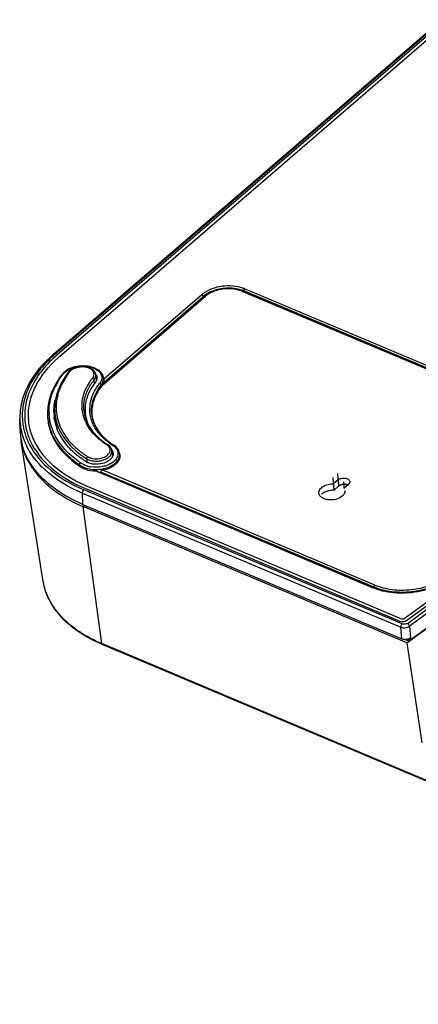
# Model space of a CAD drawing. Header units: inches. Extents: x 0 to 17, y 0 to 11.
# Tile 88 of 104: x 12.7 to 13.7, y 2.1 to 4.5. Entities that reach past the tile are written whole.
import ezdxf

# ---------------------------------------------------------------- set-up
doc = ezdxf.new("R2010")
doc.units = ezdxf.units.IN
doc.header["$LTSCALE"] = 0.935
doc.header["$MEASUREMENT"] = 0
for name, color, linetype in [('1', 7, 'CONTINUOUS'), ('2', 7, 'CONTINUOUS'), ('3', 7, 'CONTINUOUS')]:
    doc.layers.add(name, color=color, linetype=linetype)

msp = doc.modelspace()

# ---------------------------------------------------------------- linework, layer by layer
at = {"layer": '1', "color": 7, "linetype": 'Continuous'}
for p, q in [((12.89852, 3.6237), (12.89749, 3.63314)), ((12.90122, 3.64473), (12.90262, 3.63236)), ((12.80253, 3.5552), (12.80337, 3.54278)), ((12.87264, 3.56056), (12.87263, 3.56061)), ((12.87286, 3.56058), (12.87286, 3.56063)), ((12.87403, 3.56087), (12.87402, 3.56082)), ((12.87415, 3.56087), (12.87414, 3.56082)), ((12.80569, 3.5264), (12.80565, 3.52653)), ((12.80568, 3.5264), (12.80565, 3.52653)), ((12.94013, 3.4622), (12.94153, 3.44984)), ((12.87904, 3.44278), (12.87963, 3.43463))]:
    msp.add_line(p, q, dxfattribs=at)
for centre, radius, start, end in [((12.8892, 3.63085), 0.0135, 1.34504, 6.42551), ((12.94536, 3.55692), 0.14399, 156.8794, 158.46035), ((12.99435, 3.55516), 0.12427, 149.46661, 150.39713), ((12.91742, 3.563), 0.11515, 183.88387, 190.06303), ((12.96045, 3.56687), 0.08804, 184.10699, 186.41916), ((12.96287, 3.55451), 0.08906, 176.88081, 180.03625), ((12.96358, 3.55447), 0.08978, 175.94382, 176.8829), ((12.9182, 3.56313), 0.11594, 190.06284, 192.03506), ((12.91877, 3.56325), 0.11653, 192.03451, 192.93984), ((12.96219, 3.55451), 0.08839, 180.03859, 182.20416), ((12.96806, 3.57318), 0.10046, 204.11582, 206.62993), ((12.9671, 3.56952), 0.09517, 202.40709, 205.81886), ((12.92002, 3.55091), 0.11694, 192.09992, 193.94018), ((12.92137, 3.55125), 0.11833, 193.94215, 196.47701), ((12.92258, 3.55161), 0.1196, 196.47453, 197.41755), ((12.9232, 3.56452), 0.12114, 197.98008, 199.77952), ((12.92315, 3.55179), 0.1202, 197.41724, 197.95454), ((12.92559, 3.56539), 0.12368, 199.78562, 202.95621), ((12.96956, 3.57392), 0.10214, 206.62454, 207.05784), ((12.92808, 3.44833), 0.01353, 1.28265, 6.42312)]:
    msp.add_arc(centre, radius, start, end, dxfattribs=at)
for points, knots in [([(12.83539, 3.65088), (12.83306, 3.64791), (12.8244, 3.63619), (12.81717, 3.62339), (12.81293, 3.61346)], [0, 0, 0, 0, 0.259075, 1, 1, 1, 1]), ([(12.83821, 3.65153), (12.83557, 3.64816), (12.82588, 3.63492), (12.81806, 3.62025), (12.81383, 3.60889)], [0, 0, 0, 0, 0.2611433, 1, 1, 1, 1]), ([(12.83898, 3.65461), (12.83865, 3.65432), (12.83736, 3.65316), (12.83619, 3.65189), (12.83539, 3.65088)], [0, 0, 0, 0, 0.2559554, 1, 1, 1, 1]), ([(12.83539, 3.65088), (12.83568, 3.65124), (12.83664, 3.65177), (12.83768, 3.65167), (12.83821, 3.65153)], [0, 0, 0, 0, 0.4546447, 1, 1, 1, 1]), ([(12.84127, 3.65471), (12.84099, 3.65446), (12.83989, 3.65348), (12.83889, 3.65239), (12.83821, 3.65153)], [0, 0, 0, 0, 0.258729, 1, 1, 1, 1]), ([(12.90122, 3.64473), (12.90095, 3.64721), (12.89908, 3.65223), (12.89328, 3.65809), (12.88538, 3.66217), (12.87605, 3.66442), (12.86598, 3.66479), (12.85593, 3.66329), (12.84669, 3.66001), (12.84128, 3.65659), (12.83898, 3.65461)], [0, 0, 0, 0, 0.1021465, 0.2108408, 0.3306606, 0.4619805, 0.6009184, 0.7411109, 0.8758047, 1, 1, 1, 1]), ([(12.89372, 3.63708), (12.8953, 3.6391), (12.8971, 3.64265), (12.89718, 3.64768), (12.89573, 3.65257), (12.89202, 3.65676), (12.88709, 3.65983), (12.88081, 3.66243), (12.87176, 3.66404), (12.86054, 3.66346), (12.85, 3.6605), (12.8438, 3.65689), (12.84127, 3.65471)], [0, 0, 0, 0, 0.1017656, 0.148918, 0.1964599, 0.3008218, 0.3608915, 0.4262131, 0.5692775, 0.7206815, 0.8679799, 1, 1, 1, 1]), ([(12.87143, 3.54587), (12.86939, 3.55329), (12.86719, 3.56882), (12.87007, 3.59256), (12.87897, 3.61588), (12.8883, 3.63018), (12.89372, 3.63708)], [0, 0, 0, 0, 0.2372049, 0.4773675, 0.7294052, 1, 1, 1, 1]), ([(12.88732, 3.6183), (12.88806, 3.61957), (12.8912, 3.62468), (12.89469, 3.62958), (12.89749, 3.63314)], [0, 0, 0, 0, 0.2451198, 1, 1, 1, 1]), ([(12.89749, 3.63314), (12.89744, 3.63357), (12.89683, 3.63538), (12.89512, 3.63672), (12.89372, 3.63708)], [0, 0, 0, 0, 0.2304939, 1, 1, 1, 1]), ([(12.89749, 3.63314), (12.89883, 3.63485), (12.90095, 3.63851), (12.90144, 3.64277), (12.90122, 3.64473)], [0, 0, 0, 0, 0.5235809, 1, 1, 1, 1]), ([(12.81142, 3.60979), (12.80796, 3.60102), (12.80285, 3.58302), (12.80191, 3.5643), (12.80253, 3.5552)], [0, 0, 0, 0, 0.5078953, 1, 1, 1, 1]), ([(12.81383, 3.60889), (12.81116, 3.60172), (12.80709, 3.5871), (12.80521, 3.56461), (12.80772, 3.54236), (12.81458, 3.52074), (12.82565, 3.5001), (12.84073, 3.48073), (12.85955, 3.4629), (12.87398, 3.4525), (12.88169, 3.4476)], [0, 0, 0, 0, 0.1205743, 0.2375408, 0.3534652, 0.47104, 0.592757, 0.7206445, 0.8561231, 1, 1, 1, 1]), ([(12.87263, 3.56061), (12.8723, 3.56528), (12.87239, 3.57478), (12.8756, 3.59401), (12.88137, 3.60787), (12.8863, 3.61655)], [0, 0, 0, 0, 0.2409191, 0.4859608, 1, 1, 1, 1]), ([(12.87296, 3.55702), (12.87319, 3.555), (12.87439, 3.54689), (12.87677, 3.53895), (12.87912, 3.53325)], [0, 0, 0, 0, 0.2476654, 1, 1, 1, 1]), ([(12.80565, 3.52653), (12.80536, 3.52787), (12.80432, 3.53324), (12.80365, 3.53869), (12.80337, 3.54278)], [0, 0, 0, 0, 0.2505826, 1, 1, 1, 1]), ([(12.8052, 3.53716), (12.8054, 3.53632), (12.80621, 3.53294), (12.80718, 3.52961), (12.80798, 3.52713)], [0, 0, 0, 0, 0.249149, 1, 1, 1, 1]), ([(12.87636, 3.53213), (12.87586, 3.53325), (12.87396, 3.53773), (12.87239, 3.54236), (12.87143, 3.54587)], [0, 0, 0, 0, 0.2524613, 1, 1, 1, 1]), ([(12.8117, 3.51715), (12.81475, 3.50997), (12.82239, 3.49578), (12.83764, 3.47624), (12.85668, 3.45823), (12.87125, 3.44773), (12.87904, 3.44278)], [0, 0, 0, 0, 0.2301439, 0.4719441, 0.7280591, 1, 1, 1, 1]), ([(12.92806, 3.47597), (12.91741, 3.48275), (12.89834, 3.49773), (12.88378, 3.51733), (12.8786, 3.52746)], [0, 0, 0, 0, 0.5260542, 1, 1, 1, 1]), ([(12.88144, 3.52808), (12.88636, 3.51789), (12.90069, 3.49806), (12.91974, 3.48303), (12.93046, 3.47621)], [0, 0, 0, 0, 0.4711938, 1, 1, 1, 1]), ([(12.92248, 3.44682), (12.92423, 3.44766), (12.92746, 3.44953), (12.93152, 3.45299), (12.93443, 3.45688), (12.93602, 3.46107), (12.93613, 3.46536), (12.93473, 3.46946), (12.93196, 3.47312), (12.92946, 3.47508), (12.92806, 3.47597)], [0, 0, 0, 0, 0.1534344, 0.29332, 0.4192456, 0.5335732, 0.6417596, 0.751318, 0.8692613, 1, 1, 1, 1]), ([(12.92806, 3.47597), (12.92846, 3.47621), (12.92925, 3.47656), (12.93014, 3.47641), (12.93046, 3.47621)], [0, 0, 0, 0, 0.5520862, 1, 1, 1, 1]), ([(12.94013, 3.4622), (12.93998, 3.46359), (12.93928, 3.46637), (12.93646, 3.47154), (12.93301, 3.47459), (12.93046, 3.47621)], [0, 0, 0, 0, 0.2389518, 0.4827862, 1, 1, 1, 1]), ([(12.93295, 3.44704), (12.93419, 3.4481), (12.93639, 3.45034), (12.93883, 3.45415), (12.94018, 3.45816), (12.94028, 3.4609), (12.94013, 3.4622)], [0, 0, 0, 0, 0.2804127, 0.5366766, 0.7736091, 1, 1, 1, 1]), ([(12.88169, 3.4476), (12.88086, 3.44709), (12.87957, 3.44561), (12.87897, 3.4437), (12.87904, 3.44278)], [0, 0, 0, 0, 0.5124468, 1, 1, 1, 1]), ([(12.87904, 3.44278), (12.8794, 3.44254), (12.88093, 3.44162), (12.88253, 3.44084), (12.88377, 3.44031)], [0, 0, 0, 0, 0.2422028, 1, 1, 1, 1]), ([(12.88169, 3.4476), (12.88231, 3.4472), (12.885, 3.44565), (12.88794, 3.44455), (12.89022, 3.44392)], [0, 0, 0, 0, 0.236225, 1, 1, 1, 1]), ([(12.88377, 3.44031), (12.88766, 3.43868), (12.89633, 3.43665), (12.90968, 3.4369), (12.92241, 3.44016), (12.92992, 3.44442), (12.93295, 3.44704)], [0, 0, 0, 0, 0.2445695, 0.5086185, 0.7679463, 1, 1, 1, 1]), ([(12.89022, 3.44392), (12.8955, 3.44247), (12.90668, 3.44172), (12.91754, 3.44445), (12.92248, 3.44682)], [0, 0, 0, 0, 0.4999817, 1, 1, 1, 1])]:
    msp.add_open_spline(points, degree=3, knots=knots, dxfattribs=at)
at = {"layer": '2', "color": 7, "linetype": 'Continuous'}
for p, q in [((12.77493, 3.14744), (12.72177, 3.48444)), ((12.87093, 3.32775), (12.87463, 3.33094)), ((12.91566, 2.9977), (12.87093, 3.32775)), ((13.64959, 2.99962), (12.87093, 3.32775)), ((13.64959, 2.99962), (13.81719, 3.12221)), ((14.97054, 2.13178), (12.91566, 2.9977)), ((14.97189, 2.12953), (12.91702, 2.99545)), ((13.64959, 2.99962), (13.68617, 2.75901))]:
    msp.add_line(p, q, dxfattribs=at)
for centre, radius, start, end in [((12.84264, 3.50363), 0.12238, 182.87978, 188.99266), ((12.85095, 3.50492), 0.13079, 188.97952, 192.95013), ((13.02559, 3.69476), 0.39827, 246.75513, 247.14986)]:
    msp.add_arc(centre, radius, start, end, dxfattribs=at)
for points, knots in [([(12.72349, 3.47561), (12.73062, 3.44453), (12.75928, 3.39909), (12.81491, 3.35511), (12.84966, 3.33687), (12.86841, 3.32882)], [0, 0, 0, 0, 0.450182, 0.711985, 1, 1, 1, 1]), ([(12.91702, 2.99545), (12.89811, 3.00342), (12.86312, 3.02164), (12.81921, 3.05752), (12.78822, 3.0997), (12.77742, 3.13164), (12.77493, 3.14744)], [0, 0, 0, 0, 0.2841091, 0.5425923, 0.778549, 1, 1, 1, 1]), ([(12.91566, 2.9977), (12.89683, 3.00564), (12.86206, 3.02372), (12.81854, 3.05921), (12.78798, 3.1007), (12.77736, 3.13201), (12.77493, 3.14744)], [0, 0, 0, 0, 0.2865108, 0.545852, 0.7808976, 1, 1, 1, 1]), ([(12.91702, 2.99545), (12.91644, 2.9957), (12.91587, 2.99657), (12.9157, 2.99744), (12.91566, 2.9977)], [0, 0, 0, 0, 0.700485, 1, 1, 1, 1]), ([(12.91991, 2.99632), (12.91967, 2.99612), (12.91886, 2.9955), (12.91768, 2.99518), (12.91702, 2.99545)], [0, 0, 0, 0, 0.3066463, 1, 1, 1, 1])]:
    msp.add_open_spline(points, degree=3, knots=knots, dxfattribs=at)
at = {"layer": '3', "color": 7, "linetype": 'Continuous'}
for p, q in [((12.79935, 3.69394), (13.73285, 4.4992)), ((12.80302, 3.6941), (13.73652, 4.49937)), ((13.73735, 4.49405), (12.96647, 3.82907)), ((12.97098, 3.82384), (13.74453, 4.49114)), ((13.25281, 3.84579), (15.54143, 2.88138)), ((13.2546, 3.84634), (13.25458, 3.84635)), ((15.54327, 2.88192), (13.2546, 3.84634)), ((15.54603, 2.88201), (13.2574, 3.84642)), ((15.54817, 2.88715), (13.25949, 3.85158)), ((12.96647, 3.82907), (12.80772, 3.69213)), ((12.81482, 3.68914), (12.97098, 3.82384)), ((12.91713, 3.61981), (13.16521, 3.83383)), ((13.16293, 3.83373), (12.91974, 3.62394)), ((13.15652, 3.83752), (12.92055, 3.63396)), ((12.92115, 3.62716), (13.15989, 3.83311)), ((13.16293, 3.83373), (13.16295, 3.83375)), ((12.81262, 3.68722), (12.8132, 3.68773)), ((12.81286, 3.68712), (12.81338, 3.68766)), ((12.83205, 3.65462), (12.83726, 3.65774)), ((12.84979, 3.66357), (12.83526, 3.65789)), ((12.91969, 3.63873), (12.91965, 3.63896)), ((12.92034, 3.63547), (12.91975, 3.63873)), ((12.92055, 3.63396), (12.92035, 3.63543)), ((12.92055, 3.63396), (12.92069, 3.63234)), ((12.92069, 3.63234), (12.9208, 3.63056)), ((12.9208, 3.63056), (12.92114, 3.62721)), ((12.9143, 3.61989), (12.91486, 3.61652)), ((12.91713, 3.61981), (12.91486, 3.61652)), ((12.71918, 3.51144), (12.71856, 3.53772)), ((12.71857, 3.53772), (12.71858, 3.5373)), ((12.71859, 3.53772), (12.71858, 3.5373)), ((12.78516, 3.55279), (12.78516, 3.55263)), ((12.78516, 3.55263), (12.78516, 3.54931)), ((12.78903, 3.54877), (12.789, 3.54924)), ((12.78903, 3.54877), (12.78904, 3.54925)), ((12.80225, 3.53626), (12.80129, 3.54252)), ((12.8024, 3.53641), (12.80388, 3.53901)), ((12.87589, 3.5451), (12.87537, 3.55445)), ((12.87672, 3.54547), (12.87678, 3.54518)), ((12.87672, 3.54547), (12.87677, 3.54518)), ((12.87959, 3.53393), (12.87968, 3.53364)), ((12.87959, 3.53393), (12.87972, 3.53365)), ((12.80493, 3.5287), (12.80482, 3.52613)), ((12.95864, 3.45621), (12.95863, 3.45629)), ((12.95926, 3.45295), (12.95867, 3.45622)), ((12.85804, 3.42775), (12.85797, 3.43118)), ((12.90126, 3.41316), (13.56626, 3.13294)), ((13.57297, 3.13872), (12.91793, 3.41474)), ((12.9064, 3.4123), (13.56807, 3.13348)), ((13.57085, 3.13357), (12.91325, 3.41067)), ((13.47495, 3.36701), (13.47217, 3.39786)), ((13.48426, 3.39167), (13.47356, 3.38243)), ((13.48287, 3.40709), (13.48565, 3.37624)), ((13.48426, 3.39167), (13.48511, 3.37647)), ((13.63834, 3.04506), (12.8726, 3.36775)), ((12.87621, 3.37086), (13.63324, 3.05185)), ((13.63789, 3.05689), (12.88166, 3.37557)), ((13.47464, 3.36745), (13.47356, 3.38243)), ((13.48565, 3.37624), (13.47495, 3.36701)), ((13.49707, 3.38736), (13.49846, 3.37194)), ((13.49846, 3.37194), (13.50917, 3.38117)), ((13.50716, 3.37946), (13.50467, 3.38022)), ((12.87049, 3.33268), (12.86919, 3.35977)), ((12.86919, 3.35977), (13.63493, 3.03709)), ((12.87049, 3.33268), (13.6375, 3.00947)), ((13.87187, 3.22475), (13.64317, 3.05747)), ((13.64909, 3.05358), (13.87827, 3.22122)), ((13.65101, 3.04645), (13.8852, 3.21775)), ((13.89025, 3.2107), (13.65605, 3.0394)), ((13.89329, 3.17787), (13.65448, 3.00319)), ((13.57182, 3.1373), (13.57297, 3.13872)), ((13.6375, 3.00947), (13.63493, 3.03709)), ((13.63878, 3.05663), (13.63789, 3.05689)), ((13.63965, 3.05652), (13.63878, 3.05663)), ((13.64607, 3.05195), (13.64818, 3.05299)), ((13.65605, 3.0394), (13.65861, 3.01177)), ((13.65861, 3.01177), (13.6534, 3.00796)), ((13.65448, 3.00319), (13.64259, 3.0082)), ((13.6534, 3.00796), (13.6517, 3.00867)), ((13.6534, 3.00796), (13.65448, 3.00319))]:
    msp.add_line(p, q, dxfattribs=at)
for points in [[(13.20618, 3.85171), (13.18858, 3.84767), (13.17292, 3.84072), (13.16295, 3.83375)], [(13.25458, 3.84635), (13.24264, 3.85018), (13.22471, 3.85263), (13.20618, 3.85171)], [(12.83526, 3.65789), (12.82366, 3.64956), (12.8151, 3.63897), (12.80731, 3.62721)], [(12.91965, 3.63896), (12.91721, 3.64588), (12.90948, 3.65493), (12.89762, 3.66173), (12.88262, 3.66571), (12.86611, 3.66627), (12.84979, 3.66357)], [(12.80731, 3.62721), (12.80024, 3.61439), (12.79409, 3.60034), (12.78918, 3.58481), (12.78602, 3.56762), (12.78516, 3.55279)], [(12.95863, 3.45629), (12.95661, 3.46235), (12.95012, 3.47094), (12.94466, 3.47514)]]:
    msp.add_lwpolyline(points, dxfattribs=at)
for centre, radius, start, end in [((13.20673, 3.77719), 0.07849, 127.52171, 129.76874), ((13.22105, 3.74184), 0.11132, 97.70506, 99.91494), ((13.21936, 3.75771), 0.09408, 97.81461, 100.53533), ((13.22416, 3.76406), 0.08881, 68.02518, 69.68027), ((13.2248, 3.7657), 0.09262, 68.00935, 69.90855), ((13.20807, 3.77518), 0.07535, 127.66579, 129.74722), ((13.01526, 3.44879), 0.32438, 130.86499, 131.35568), ((13.00888, 3.4589), 0.30799, 131.15904, 131.65264), ((13.01093, 3.45655), 0.31111, 130.78183, 131.15924), ((13.01059, 3.46214), 0.29976, 131.33244, 131.72289), ((13.0131, 3.45927), 0.30357, 130.78179, 131.1854), ((13.01164, 3.53886), 0.1417, 141.86561, 144.17684), ((12.88655, 3.63558), 0.01808, 31.49459, 36.14776), ((12.88995, 3.6309), 0.01432, 12.34132, 15.01346), ((12.89972, 3.62884), 0.0215, 349.44281, 355.52084), ((12.9496, 3.54259), 0.16337, 150.31306, 153.96734), ((12.95595, 3.53904), 0.17064, 149.65757, 150.33424), ((12.91628, 3.5566), 0.11584, 180.71617, 186.98007), ((12.91884, 3.55047), 0.1173, 177.72022, 179.50835), ((12.96298, 3.56078), 0.08761, 180.08579, 182.37076), ((12.96232, 3.56075), 0.08695, 182.37028, 186.2252), ((12.86601, 3.54115), 0.14748, 181.49064, 183.731), ((12.86655, 3.54122), 0.14803, 183.74534, 191.37529), ((12.87857, 3.547), 0.13931, 182.604, 183.18792), ((12.8784, 3.54699), 0.13915, 183.18792, 183.85581), ((12.91015, 3.55591), 0.12133, 181.58665, 183.14827), ((12.91771, 3.55048), 0.11617, 179.50582, 183.81862), ((12.91674, 3.55042), 0.1152, 183.82284, 186.98757), ((12.92556, 3.55853), 0.1253, 190.23974, 193.64311), ((12.85831, 3.52891), 0.0239, 44.20731, 47.03285), ((12.85924, 3.52983), 0.02259, 42.54245, 44.19601), ((12.87765, 3.5406), 0.00483, 111.43697, 117.26134), ((12.96279, 3.56082), 0.08743, 186.23286, 190.10708), ((12.96282, 3.55459), 0.08744, 186.22791, 189.14367), ((12.96465, 3.56119), 0.08932, 190.33082, 197.77178), ((12.96738, 3.56206), 0.09219, 197.95367, 201.23247), ((12.97062, 3.56158), 0.08363, 192.0275, 192.79564), ((12.97305, 3.55551), 0.08129, 187.92367, 188.97242), ((12.86793, 3.51495), 0.14879, 181.35196, 191.72644), ((12.87088, 3.54218), 0.15246, 191.40715, 199.72581), ((12.86996, 3.54626), 0.14559, 187.89542, 189.10979), ((12.87379, 3.54703), 0.14949, 189.17043, 199.97378), ((12.87339, 3.54655), 0.14309, 187.69564, 187.98158), ((12.87358, 3.54658), 0.14328, 187.98175, 188.91836), ((12.91591, 3.55608), 0.11534, 193.58764, 196.96322), ((12.81521, 3.52677), 0.01045, 165.09428, 169.34969), ((12.92187, 3.55803), 0.12162, 197.02378, 200.4567), ((12.82587, 3.53695), 0.02816, 232.04569, 232.72251), ((12.98263, 3.5664), 0.09662, 207.95207, 209.66513), ((12.98401, 3.56719), 0.09821, 209.66298, 210.45882), ((12.87015, 3.51542), 0.15106, 191.73033, 194.67367), ((12.87504, 3.5436), 0.15686, 199.70098, 200.75232), ((12.87621, 3.54404), 0.15811, 200.75178, 201.36206), ((12.87873, 3.54504), 0.16082, 201.36827, 204.0607), ((12.87929, 3.54893), 0.15531, 199.94003, 201.86087), ((12.88313, 3.55049), 0.15946, 201.86733, 205.0448), ((12.88321, 3.54705), 0.16573, 204.06208, 206.81161), ((12.8881, 3.55281), 0.16494, 205.0439, 207.81081), ((13.03069, 3.61395), 0.16478, 233.92827, 237.54997), ((12.92535, 3.45298), 0.01822, 31.59012, 37.46149), ((12.92163, 3.44286), 0.03811, 54.61636, 57.21084), ((13.02125, 3.66529), 0.28542, 235.10615, 236.02797), ((12.89885, 3.48236), 0.06019, 247.22358, 255.23548), ((12.89948, 3.4846), 0.06252, 255.20066, 259.56328), ((12.89958, 3.48509), 0.06302, 259.55834, 260.13602), ((12.90554, 3.48745), 0.06484, 289.97395, 290.37805), ((12.90212, 3.49409), 0.08416, 276.00164, 277.60412), ((13.49956, 3.35469), 0.02652, 94.1536, 97.54345), ((13.4995, 3.35548), 0.0253, 94.1401, 96.45026), ((13.0237, 3.69626), 0.39454, 246.88668, 247.1496), ((13.62052, 3.2617), 0.13973, 247.1505, 247.76046), ((13.64017, 3.06684), 0.01601, 289.87015, 291.61712), ((13.64204, 3.06325), 0.01196, 300.89501, 306.07049)]:
    msp.add_arc(centre, radius, start, end, dxfattribs=at)
for points, knots in [([(13.25662, 3.85269), (13.2405, 3.85858), (13.20552, 3.86133), (13.17211, 3.84957), (13.15892, 3.83945)], [0, 0, 0, 0, 0.5079377, 1, 1, 1, 1]), ([(13.20188, 3.8515), (13.19808, 3.85083), (13.18397, 3.84763), (13.17043, 3.84131), (13.16203, 3.83482)], [0, 0, 0, 0, 0.266804, 1, 1, 1, 1]), ([(13.20216, 3.8502), (13.19858, 3.84954), (13.18543, 3.84631), (13.17283, 3.84016), (13.16521, 3.83383)], [0, 0, 0, 0, 0.268865, 1, 1, 1, 1]), ([(13.255, 3.84735), (13.25134, 3.84871), (13.23554, 3.85345), (13.21857, 3.85384), (13.20612, 3.85216)], [0, 0, 0, 0, 0.2371009, 1, 1, 1, 1]), ([(13.25281, 3.84579), (13.24942, 3.84716), (13.23452, 3.8519), (13.2184, 3.85254), (13.20657, 3.85091)], [0, 0, 0, 0, 0.2347253, 1, 1, 1, 1]), ([(13.25458, 3.84635), (13.25417, 3.84651), (13.25345, 3.8463), (13.25296, 3.84592), (13.25281, 3.84579)], [0, 0, 0, 0, 0.6935145, 1, 1, 1, 1]), ([(13.16295, 3.83375), (13.16337, 3.8341), (13.16428, 3.83416), (13.165, 3.83392), (13.16521, 3.83383)], [0, 0, 0, 0, 0.7032518, 1, 1, 1, 1]), ([(12.79939, 3.69396), (12.77509, 3.67299), (12.74359, 3.63662), (12.72153, 3.57993), (12.71825, 3.55149), (12.71857, 3.53772)], [0, 0, 0, 0, 0.5320289, 0.7717438, 1, 1, 1, 1]), ([(12.80093, 3.69228), (12.78764, 3.68058), (12.76394, 3.65604), (12.73794, 3.61418), (12.72416, 3.57028), (12.72378, 3.54046), (12.72575, 3.52626)], [0, 0, 0, 0, 0.2802629, 0.5361856, 0.7730136, 1, 1, 1, 1]), ([(12.80418, 3.68903), (12.79135, 3.67761), (12.76852, 3.65363), (12.74344, 3.61289), (12.73014, 3.5702), (12.72972, 3.54122), (12.73159, 3.52739)], [0, 0, 0, 0, 0.2798441, 0.5356787, 0.7727083, 1, 1, 1, 1]), ([(12.7394, 3.54067), (12.73882, 3.5533), (12.74124, 3.57947), (12.76047, 3.6321), (12.78896, 3.66613), (12.81109, 3.68587)], [0, 0, 0, 0, 0.2276099, 0.4663244, 1, 1, 1, 1]), ([(12.80302, 3.6941), (12.8027, 3.69423), (12.80154, 3.6946), (12.80006, 3.69454), (12.79938, 3.69395)], [0, 0, 0, 0, 0.2822203, 1, 1, 1, 1]), ([(12.80868, 3.62524), (12.81173, 3.63044), (12.81822, 3.64116), (12.82666, 3.6509), (12.83205, 3.65462)], [0, 0, 0, 0, 0.47888, 1, 1, 1, 1]), ([(12.83726, 3.65774), (12.84735, 3.663), (12.86967, 3.6679), (12.89247, 3.66361), (12.90176, 3.65828)], [0, 0, 0, 0, 0.5149848, 1, 1, 1, 1]), ([(12.90176, 3.65828), (12.90507, 3.65638), (12.91091, 3.65205), (12.91611, 3.64273), (12.91594, 3.6324), (12.91269, 3.62638), (12.91055, 3.62367)], [0, 0, 0, 0, 0.2781706, 0.5184813, 0.7481527, 1, 1, 1, 1]), ([(12.9143, 3.61989), (12.9149, 3.62064), (12.91701, 3.6236), (12.91857, 3.62697), (12.91926, 3.62955)], [0, 0, 0, 0, 0.264434, 1, 1, 1, 1]), ([(12.78887, 3.55255), (12.78872, 3.55771), (12.78947, 3.57895), (12.79577, 3.59986), (12.80281, 3.61429)], [0, 0, 0, 0, 0.2434129, 1, 1, 1, 1]), ([(12.89675, 3.6218), (12.89009, 3.61257), (12.87937, 3.59314), (12.87535, 3.57114), (12.87537, 3.56065)], [0, 0, 0, 0, 0.5202129, 1, 1, 1, 1]), ([(12.88882, 3.54415), (12.88603, 3.55728), (12.88725, 3.58672), (12.90145, 3.61206), (12.91055, 3.62367)], [0, 0, 0, 0, 0.4763719, 1, 1, 1, 1]), ([(12.89247, 3.54433), (12.8902, 3.55691), (12.89204, 3.58482), (12.90563, 3.60883), (12.9143, 3.61989)], [0, 0, 0, 0, 0.4763008, 1, 1, 1, 1]), ([(12.91486, 3.61652), (12.90654, 3.60592), (12.89342, 3.58303), (12.89085, 3.55644), (12.89254, 3.5443)], [0, 0, 0, 0, 0.5236798, 1, 1, 1, 1]), ([(12.91055, 3.62367), (12.91192, 3.62331), (12.91359, 3.62202), (12.91424, 3.62029), (12.9143, 3.61989)], [0, 0, 0, 0, 0.7759916, 1, 1, 1, 1]), ([(12.91974, 3.62394), (12.91923, 3.62349), (12.91845, 3.622), (12.91761, 3.62063), (12.91713, 3.61981)], [0, 0, 0, 0, 0.4202406, 1, 1, 1, 1]), ([(12.80045, 3.55515), (12.80035, 3.56245), (12.80116, 3.57226), (12.80311, 3.58184), (12.80368, 3.58425)], [0, 0, 0, 0, 0.7467161, 1, 1, 1, 1]), ([(12.76317, 3.46777), (12.7564, 3.47841), (12.74536, 3.50089), (12.74039, 3.52549), (12.73957, 3.53763)], [0, 0, 0, 0, 0.5090603, 1, 1, 1, 1]), ([(12.78516, 3.55263), (12.78518, 3.54294), (12.78756, 3.52328), (12.80221, 3.4845), (12.82318, 3.45963), (12.83948, 3.44552)], [0, 0, 0, 0, 0.2356906, 0.4757817, 1, 1, 1, 1]), ([(12.78516, 3.54931), (12.78518, 3.538), (12.78849, 3.51488), (12.80865, 3.46979), (12.83678, 3.44256), (12.85804, 3.42775)], [0, 0, 0, 0, 0.2313008, 0.4700588, 1, 1, 1, 1]), ([(12.84316, 3.44944), (12.8278, 3.46256), (12.8019, 3.49232), (12.79011, 3.53051), (12.78903, 3.54877)], [0, 0, 0, 0, 0.5247467, 1, 1, 1, 1]), ([(12.89728, 3.52112), (12.89635, 3.52288), (12.8929, 3.5299), (12.89036, 3.53737), (12.88906, 3.54306)], [0, 0, 0, 0, 0.2546726, 1, 1, 1, 1]), ([(12.89247, 3.54433), (12.8949, 3.53087), (12.90818, 3.50308), (12.9313, 3.48364), (12.94466, 3.47513)], [0, 0, 0, 0, 0.4633889, 1, 1, 1, 1]), ([(12.73203, 3.52437), (12.73255, 3.52106), (12.73511, 3.50778), (12.73954, 3.49488), (12.74376, 3.48562)], [0, 0, 0, 0, 0.2474296, 1, 1, 1, 1]), ([(12.84927, 3.45701), (12.84452, 3.46128), (12.82749, 3.47819), (12.81408, 3.49901), (12.80792, 3.51552)], [0, 0, 0, 0, 0.2659322, 1, 1, 1, 1]), ([(12.93366, 3.48076), (12.93005, 3.48339), (12.91691, 3.49384), (12.90561, 3.50678), (12.89936, 3.51741)], [0, 0, 0, 0, 0.2659905, 1, 1, 1, 1]), ([(12.74376, 3.48562), (12.75511, 3.46072), (12.79418, 3.41313), (12.84667, 3.38331), (12.87621, 3.37086)], [0, 0, 0, 0, 0.4605454, 1, 1, 1, 1]), ([(12.86882, 3.33339), (12.85047, 3.34122), (12.81639, 3.35889), (12.77295, 3.3929), (12.74094, 3.43232), (12.72793, 3.46221), (12.72401, 3.47716)], [0, 0, 0, 0, 0.2840796, 0.5434326, 0.7800312, 1, 1, 1, 1]), ([(12.86919, 3.35977), (12.83985, 3.37213), (12.78753, 3.40161), (12.74763, 3.44788), (12.7353, 3.47229)], [0, 0, 0, 0, 0.5379616, 1, 1, 1, 1]), ([(12.74221, 3.47586), (12.75458, 3.45241), (12.79358, 3.4081), (12.84425, 3.37973), (12.8726, 3.36775)], [0, 0, 0, 0, 0.4627165, 1, 1, 1, 1]), ([(12.85725, 3.38695), (12.84715, 3.39214), (12.81121, 3.41295), (12.7794, 3.44225), (12.76317, 3.46777)], [0, 0, 0, 0, 0.2730468, 1, 1, 1, 1]), ([(12.9501, 3.46795), (12.95256, 3.46483), (12.95613, 3.45705), (12.95275, 3.44401), (12.94255, 3.43351), (12.93334, 3.42862), (12.92812, 3.42667)], [0, 0, 0, 0, 0.2181137, 0.4361029, 0.6943368, 1, 1, 1, 1]), ([(12.9437, 3.47393), (12.94432, 3.47349), (12.94665, 3.47172), (12.94876, 3.46965), (12.9501, 3.46795)], [0, 0, 0, 0, 0.2613929, 1, 1, 1, 1]), ([(12.83948, 3.44552), (12.84093, 3.44427), (12.8469, 3.43924), (12.85314, 3.43455), (12.85797, 3.43118)], [0, 0, 0, 0, 0.2454983, 1, 1, 1, 1]), ([(12.86441, 3.43315), (12.86255, 3.43445), (12.85528, 3.43963), (12.84823, 3.44512), (12.84316, 3.44944)], [0, 0, 0, 0, 0.2540508, 1, 1, 1, 1]), ([(12.87781, 3.43546), (12.87523, 3.43711), (12.86529, 3.44371), (12.85586, 3.45108), (12.84927, 3.45701)], [0, 0, 0, 0, 0.2571591, 1, 1, 1, 1]), ([(12.86176, 3.42858), (12.86569, 3.42593), (12.87443, 3.42063), (12.89008, 3.4168), (12.90715, 3.41633), (12.92411, 3.41919), (12.93928, 3.42515), (12.95107, 3.43381), (12.95845, 3.44446), (12.9593, 3.45262), (12.95864, 3.45621)], [0, 0, 0, 0, 0.1192596, 0.2540649, 0.3993261, 0.5456241, 0.6833398, 0.8049261, 0.9083534, 1, 1, 1, 1]), ([(12.93541, 3.44001), (12.93426, 3.43902), (12.92896, 3.43508), (12.92272, 3.43252), (12.91783, 3.43121)], [0, 0, 0, 0, 0.2308339, 1, 1, 1, 1]), ([(12.95926, 3.45295), (12.95997, 3.44897), (12.95868, 3.43978), (12.94955, 3.42827), (12.93543, 3.41944), (12.92404, 3.41594), (12.91793, 3.41474)], [0, 0, 0, 0, 0.197499, 0.4250636, 0.6957216, 1, 1, 1, 1]), ([(12.94054, 3.4459), (12.94021, 3.44537), (12.93874, 3.44321), (12.93692, 3.44131), (12.93541, 3.44001)], [0, 0, 0, 0, 0.2378095, 1, 1, 1, 1]), ([(12.85804, 3.42775), (12.86087, 3.42578), (12.8667, 3.42167), (12.88066, 3.41481), (12.89293, 3.41319), (12.90126, 3.41316)], [0, 0, 0, 0, 0.2227458, 0.4611879, 1, 1, 1, 1]), ([(12.86176, 3.42858), (12.86175, 3.42899), (12.86202, 3.43078), (12.86322, 3.43243), (12.86441, 3.43315)], [0, 0, 0, 0, 0.2254581, 1, 1, 1, 1]), ([(12.87555, 3.42686), (12.87452, 3.42729), (12.87063, 3.42906), (12.86695, 3.43128), (12.86441, 3.43315)], [0, 0, 0, 0, 0.2616469, 1, 1, 1, 1]), ([(12.88624, 3.43159), (12.88547, 3.43184), (12.88255, 3.43287), (12.87974, 3.43424), (12.87781, 3.43546)], [0, 0, 0, 0, 0.262202, 1, 1, 1, 1]), ([(12.92769, 3.42652), (12.92464, 3.42541), (12.91202, 3.42186), (12.89849, 3.42132), (12.88878, 3.423)], [0, 0, 0, 0, 0.2479345, 1, 1, 1, 1]), ([(13.48426, 3.39167), (13.4864, 3.39351), (13.49204, 3.39603), (13.50082, 3.39654), (13.50867, 3.39437), (13.51209, 3.39014), (13.51237, 3.38809)], [0, 0, 0, 0, 0.2629204, 0.5519659, 0.8070463, 1, 1, 1, 1]), ([(12.88166, 3.37557), (12.87957, 3.37645), (12.87132, 3.38001), (12.86321, 3.38388), (12.85725, 3.38695)], [0, 0, 0, 0, 0.2534261, 1, 1, 1, 1]), ([(12.8692, 3.35977), (12.86916, 3.36046), (12.8695, 3.36338), (12.87092, 3.36625), (12.8726, 3.36774)], [0, 0, 0, 0, 0.2336429, 1, 1, 1, 1]), ([(13.43802, 3.36059), (13.43789, 3.3635), (13.44022, 3.37009), (13.44867, 3.37709), (13.46025, 3.38162), (13.46905, 3.38255), (13.47356, 3.38243)], [0, 0, 0, 0, 0.1915517, 0.4257777, 0.7034667, 1, 1, 1, 1]), ([(13.44537, 3.35819), (13.44716, 3.35973), (13.45587, 3.36546), (13.46664, 3.3676), (13.47464, 3.36745)], [0, 0, 0, 0, 0.2274383, 1, 1, 1, 1]), ([(13.47495, 3.36701), (13.47221, 3.36708), (13.462, 3.36651), (13.45159, 3.36286), (13.4459, 3.35795)], [0, 0, 0, 0, 0.2669405, 1, 1, 1, 1]), ([(13.49608, 3.38098), (13.49502, 3.38084), (13.49112, 3.38008), (13.48731, 3.37837), (13.48511, 3.37647)], [0, 0, 0, 0, 0.2693548, 1, 1, 1, 1]), ([(13.49104, 3.37931), (13.49052, 3.37912), (13.48861, 3.37832), (13.4868, 3.37724), (13.48565, 3.37624)], [0, 0, 0, 0, 0.2662325, 1, 1, 1, 1]), ([(13.50073, 3.36625), (13.50099, 3.36436), (13.50069, 3.36166), (13.49968, 3.35927), (13.49938, 3.35867)], [0, 0, 0, 0, 0.7377942, 1, 1, 1, 1]), ([(13.51237, 3.38809), (13.51245, 3.3875), (13.5124, 3.38484), (13.51069, 3.38248), (13.50917, 3.38117)], [0, 0, 0, 0, 0.2295713, 1, 1, 1, 1]), ([(13.49433, 3.35238), (13.48995, 3.34861), (13.47838, 3.34355), (13.46301, 3.34271), (13.45135, 3.34557), (13.44434, 3.34926), (13.43946, 3.35433), (13.43811, 3.35858), (13.43802, 3.36059)], [0, 0, 0, 0, 0.2634696, 0.5523505, 0.6869171, 0.8060542, 0.9085083, 1, 1, 1, 1]), ([(13.49938, 3.35867), (13.4991, 3.3581), (13.49775, 3.35576), (13.4959, 3.35373), (13.49433, 3.35238)], [0, 0, 0, 0, 0.2351237, 1, 1, 1, 1]), ([(13.56807, 3.13348), (13.58197, 3.12763), (13.61296, 3.12011), (13.66099, 3.12003), (13.70756, 3.13036), (13.73575, 3.14437), (13.74766, 3.15308)], [0, 0, 0, 0, 0.241634, 0.503549, 0.7635599, 1, 1, 1, 1]), ([(13.74478, 3.15258), (13.73321, 3.14412), (13.70591, 3.13052), (13.66082, 3.12051), (13.61433, 3.12059), (13.58433, 3.12789), (13.57085, 3.13357)], [0, 0, 0, 0, 0.237052, 0.4966096, 0.7580039, 1, 1, 1, 1]), ([(13.57297, 3.13872), (13.58604, 3.13321), (13.61513, 3.12613), (13.6602, 3.12606), (13.70392, 3.13577), (13.73039, 3.14895), (13.74161, 3.15715)], [0, 0, 0, 0, 0.241996, 0.5033902, 0.7629479, 1, 1, 1, 1]), ([(13.63869, 3.11971), (13.65878, 3.11985), (13.69742, 3.12532), (13.73336, 3.14133), (13.74838, 3.15204)], [0, 0, 0, 0, 0.5212919, 1, 1, 1, 1]), ([(13.56807, 3.13348), (13.56766, 3.13366), (13.56692, 3.13345), (13.56641, 3.13307), (13.56626, 3.13294)], [0, 0, 0, 0, 0.6934736, 1, 1, 1, 1]), ([(13.56764, 3.13237), (13.57291, 3.13021), (13.5958, 3.12242), (13.62024, 3.11957), (13.63869, 3.11971)], [0, 0, 0, 0, 0.2358302, 1, 1, 1, 1]), ([(13.63834, 3.04506), (13.63782, 3.04462), (13.63594, 3.04236), (13.63483, 3.03934), (13.63493, 3.03709)], [0, 0, 0, 0, 0.2315501, 1, 1, 1, 1]), ([(13.63493, 3.03709), (13.63833, 3.03572), (13.64585, 3.0351), (13.65311, 3.03731), (13.65605, 3.0394)], [0, 0, 0, 0, 0.5035843, 1, 1, 1, 1]), ([(13.65101, 3.04645), (13.65016, 3.04584), (13.64623, 3.04395), (13.64138, 3.04381), (13.63834, 3.04506)], [0, 0, 0, 0, 0.240549, 1, 1, 1, 1]), ([(13.65605, 3.0394), (13.65596, 3.04007), (13.65506, 3.04288), (13.65302, 3.04542), (13.65101, 3.04645)], [0, 0, 0, 0, 0.2317077, 1, 1, 1, 1]), ([(13.65171, 3.00867), (13.65236, 3.00884), (13.65478, 3.00955), (13.65711, 3.01067), (13.65861, 3.01177)], [0, 0, 0, 0, 0.2646675, 1, 1, 1, 1])]:
    msp.add_open_spline(points, degree=3, knots=knots, dxfattribs=at)
for points in [[(13.25947, 3.85159), (13.25808, 3.85036), (13.25722, 3.84828), (13.25738, 3.84643)], [(13.15653, 3.83753), (13.15823, 3.83681), (13.15974, 3.83496), (13.1599, 3.83312)], [(12.90339, 3.6321), (12.90267, 3.63003), (12.90154, 3.62809), (12.90019, 3.62636)], [(12.90196, 3.64503), (12.90339, 3.64269), (12.90426, 3.63989), (12.90426, 3.63715)], [(12.90379, 3.63461), (12.90347, 3.63578), (12.903, 3.63692), (12.90242, 3.63799)], [(12.90426, 3.63715), (12.90427, 3.63544), (12.90395, 3.63371), (12.90339, 3.6321)], [(12.91926, 3.62955), (12.92004, 3.63251), (12.92021, 3.63571), (12.91969, 3.63873)], [(12.80436, 3.53571), (12.80377, 3.53607), (12.80309, 3.53631), (12.8024, 3.53641)], [(12.94087, 3.46252), (12.9423, 3.46018), (12.94317, 3.45737), (12.94317, 3.45463)], [(12.94466, 3.47513), (12.94399, 3.47557), (12.94295, 3.47531), (12.94227, 3.4749)], [(12.94232, 3.44964), (12.94187, 3.44833), (12.94126, 3.44707), (12.94054, 3.4459)], [(12.94285, 3.45146), (12.94253, 3.45292), (12.94196, 3.45435), (12.94123, 3.45566)], [(12.94317, 3.45463), (12.94318, 3.45294), (12.94287, 3.45123), (12.94232, 3.44964)], [(12.8963, 3.42951), (12.89289, 3.42987), (12.8895, 3.43054), (12.88624, 3.43159)], [(12.91783, 3.43121), (12.91088, 3.42935), (12.90346, 3.42875), (12.8963, 3.42951)], [(12.90639, 3.4123), (12.90479, 3.41297), (12.90298, 3.41316), (12.90124, 3.41317)], [(12.91793, 3.41474), (12.91591, 3.41435), (12.91294, 3.41276), (12.91325, 3.41073)], [(13.49666, 3.38062), (13.49475, 3.3804), (13.49284, 3.37997), (13.49104, 3.37931)], [(13.50243, 3.38105), (13.50085, 3.38123), (13.49923, 3.38125), (13.49764, 3.38114)], [(13.50467, 3.38022), (13.50286, 3.38063), (13.50098, 3.3808), (13.49913, 3.38078)], [(13.50759, 3.37982), (13.50594, 3.38045), (13.50419, 3.38085), (13.50243, 3.38105)], [(13.57084, 3.13363), (13.57075, 3.13489), (13.57118, 3.1362), (13.57182, 3.1373)], [(13.64317, 3.05747), (13.64219, 3.05675), (13.64087, 3.05646), (13.63965, 3.05652)], [(13.63324, 3.05185), (13.63446, 3.05133), (13.63578, 3.05101), (13.63711, 3.05085)], [(13.63711, 3.05085), (13.63854, 3.05066), (13.64, 3.05066), (13.64143, 3.05082)], [(13.64143, 3.05082), (13.64285, 3.05097), (13.64426, 3.05129), (13.64561, 3.05177)], [(13.6375, 3.00947), (13.6391, 3.00879), (13.64083, 3.00836), (13.64256, 3.00814)], [(13.64256, 3.00814), (13.64559, 3.00774), (13.64874, 3.00794), (13.65171, 3.00867)]]:
    msp.add_open_spline(points, degree=3, dxfattribs=at)

doc.saveas('drawing.dxf')
